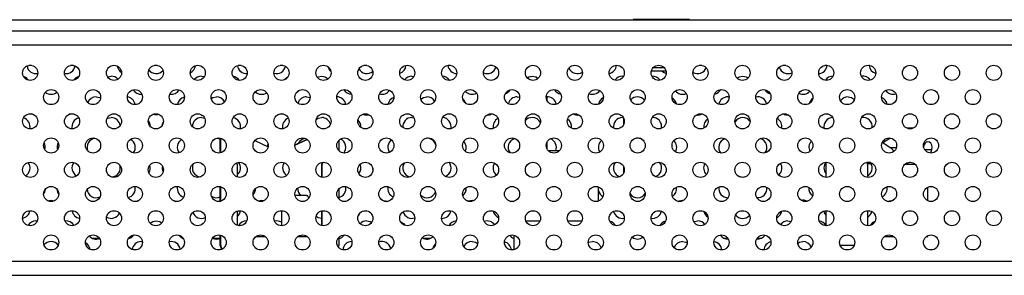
# Model space of a CAD drawing. Header units: millimetres. Extents: x 0 to 844, y -2 to 552.
# Tile 45 of 151: x 628.35 to 641.25, y 110.45 to 113.8. Entities that reach past the tile are written whole.
import ezdxf

# ---------------------------------------------------------------- set-up
doc = ezdxf.new("R2010")
doc.units = ezdxf.units.MM

msp = doc.modelspace()

# ---------------------------------------------------------------- linework, layer by layer
at = {"color": 7, "linetype": 'Continuous', "lineweight": 25}
for p, q in [((602.832, 113.801), (698.606, 113.801)), ((636.387, 113.802), (636.387, 113.801)), ((636.571, 113.802), (636.387, 113.802)), ((636.571, 113.802), (636.571, 113.801)), ((636.941, 113.802), (636.571, 113.802)), ((636.941, 113.802), (636.941, 113.801)), ((637.126, 113.802), (636.941, 113.802)), ((637.126, 113.802), (637.126, 113.801)), ((698.606, 113.652), (602.832, 113.652)), ((676.801, 113.649), (603.009, 113.649)), ((636.487, 113.652), (636.487, 113.649)), ((637.026, 113.649), (637.026, 113.652)), ((628.511, 113.201), (628.473, 113.201)), ((629.059, 113.201), (629.021, 113.201)), ((630.156, 113.201), (630.119, 113.201)), ((631.254, 113.201), (631.216, 113.201)), ((631.802, 113.201), (631.764, 113.201)), ((632.899, 113.201), (632.862, 113.201)), ((633.412, 113.201), (633.41, 113.201)), ((633.997, 113.201), (633.963, 113.201)), ((634.545, 113.201), (634.507, 113.201)), ((637.288, 113.201), (637.25, 113.201)), ((638.385, 113.201), (638.348, 113.201)), ((638.925, 113.201), (638.896, 113.201)), ((639.483, 113.201), (639.476, 113.201)), ((635.165, 113.144), (635.155, 113.163)), ((636.817, 113.126), (636.624, 113.126)), ((636.794, 113.171), (636.647, 113.171)), ((630.734, 113.061), (630.772, 113.055)), ((633.49, 113.061), (633.517, 113.058)), ((634.589, 113.027), (634.596, 113.034)), ((635.111, 113.052), (635.136, 113.026)), ((636.247, 113.061), (636.261, 113.06)), ((631.422, 112.74), (631.429, 112.728)), ((632.112, 112.79), (632.156, 112.781)), ((634.869, 112.79), (634.9, 112.786)), ((635.262, 112.74), (635.262, 112.79)), ((637.626, 112.79), (637.643, 112.789)), ((639.836, 112.802), (639.836, 112.771)), ((630.734, 112.519), (630.776, 112.511)), ((633.49, 112.519), (633.516, 112.516)), ((636.247, 112.519), (636.258, 112.519)), ((636.262, 112.511), (636.262, 112.427)), ((640.056, 112.38), (639.969, 112.38)), ((630.98, 112.055), (630.98, 112.249)), ((630.988, 112.056), (630.988, 112.247)), ((631.433, 112.216), (631.607, 112.135)), ((631.6, 112.138), (631.606, 112.17)), ((631.959, 112.16), (632.115, 112.232)), ((631.959, 112.156), (632.118, 112.23)), ((632.532, 112.217), (632.532, 112.086)), ((635.262, 112.105), (635.262, 112.198)), ((639.649, 112.195), (639.761, 112.122)), ((639.656, 112.191), (639.747, 112.25)), ((635.421, 112.084), (635.277, 112.084)), ((640.19, 112.13), (640.196, 112.152)), ((640.285, 112.053), (640.298, 112.1)), ((631.195, 111.925), (631.203, 111.903)), ((632.309, 111.903), (632.319, 111.932)), ((632.316, 111.903), (632.327, 111.933)), ((638.912, 111.735), (638.912, 111.933)), ((639.447, 111.932), (639.454, 111.903)), ((639.451, 111.918), (639.517, 111.918)), ((639.959, 111.918), (639.972, 111.918)), ((640.012, 111.933), (640.004, 111.928)), ((631.203, 111.903), (631.203, 111.74)), ((632.316, 111.903), (632.309, 111.903)), ((632.309, 111.738), (632.309, 111.903)), ((632.316, 111.736), (632.316, 111.903)), ((632.979, 111.837), (632.978, 111.853)), ((636.262, 111.876), (636.262, 111.792)), ((639.454, 111.903), (639.454, 111.735)), ((640.083, 111.903), (639.941, 111.903)), ((632.309, 111.739), (632.304, 111.739)), ((630.98, 111.42), (630.98, 111.614)), ((630.988, 111.421), (630.988, 111.612)), ((632.532, 111.582), (632.532, 111.451)), ((635.934, 111.424), (635.934, 111.609)), ((639.836, 111.532), (639.836, 111.501)), ((640.247, 111.426), (640.247, 111.607)), ((631.521, 111.435), (631.556, 111.43)), ((632.111, 111.495), (631.961, 111.495)), ((632.111, 111.495), (632.122, 111.495)), ((632.139, 111.46), (632.122, 111.495)), ((632.146, 111.473), (632.134, 111.47)), ((634.278, 111.435), (634.304, 111.432)), ((637.035, 111.435), (637.05, 111.434)), ((639.792, 111.435), (639.794, 111.435)), ((631.203, 111.293), (631.203, 111.105)), ((631.781, 111.298), (631.781, 111.1)), ((632.309, 111.103), (632.309, 111.295)), ((632.316, 111.101), (632.316, 111.297)), ((635.049, 111.295), (635.101, 111.295)), ((635.597, 111.295), (635.649, 111.295)), ((638.912, 111.1), (638.912, 111.298)), ((639.454, 111.298), (639.454, 111.1)), ((628.568, 111.164), (628.584, 111.163)), ((631.324, 111.164), (631.327, 111.164)), ((636.262, 111.241), (636.262, 111.236)), ((636.265, 111.233), (636.262, 111.236)), ((638.413, 111.164), (638.456, 111.156)), ((629.307, 110.936), (629.397, 110.936)), ((629.781, 110.936), (629.798, 110.936)), ((629.946, 110.893), (629.962, 110.892)), ((630.488, 110.936), (630.494, 110.936)), ((630.882, 110.936), (630.979, 110.936)), ((630.98, 110.843), (630.98, 110.979)), ((630.988, 110.843), (630.988, 110.977)), ((631.446, 110.958), (631.572, 110.958)), ((631.994, 110.958), (632.121, 110.958)), ((632.532, 110.947), (632.532, 110.843)), ((632.532, 110.936), (632.555, 110.936)), ((633.639, 110.936), (633.736, 110.936)), ((634.82, 110.936), (634.824, 110.936)), ((634.824, 110.978), (634.824, 110.785)), ((637.577, 110.936), (637.626, 110.936)), ((638.01, 110.936), (638.068, 110.936)), ((639.675, 110.958), (639.801, 110.958)), ((640.223, 110.958), (640.247, 110.958)), ((640.247, 110.958), (640.247, 110.972)), ((630.988, 110.843), (630.98, 110.843)), ((562.376, 110.637), (782.316, 110.637)), ((561.927, 110.451), (782.765, 110.451))]:
    msp.add_line(p, q, dxfattribs=at)
at = {"color": 8, "linetype": 'Continuous', "lineweight": 25}
for p, q in [((676.712, 113.467), (602.892, 113.467)), ((639.989, 112.373), (640.036, 112.373)), ((639.832, 112.122), (639.761, 112.122)), ((640.202, 112.1), (640.298, 112.1)), ((639.496, 111.928), (639.448, 111.928)), ((639.281, 110.843), (639.098, 110.843))]:
    msp.add_line(p, q, dxfattribs=at)
at = {"color": 7, "linetype": 'Continuous', "lineweight": 25, "flags": 128}
for points in [[(636.819, 113.095), (636.792, 113.103), (636.757, 113.126)], [(629.505, 113.051), (629.507, 113.052), (629.552, 113.061)], [(631.818, 113.011), (631.831, 113.026), (631.867, 113.051)], [(632.251, 113.046), (632.263, 113.052), (632.309, 113.061)], [(632.309, 113.061), (632.355, 113.052), (632.393, 113.026)], [(634.999, 113.041), (635.02, 113.052), (635.066, 113.061)], [(635.066, 113.061), (635.111, 113.052), (635.143, 113.032)], [(637.747, 113.034), (637.777, 113.052), (637.822, 113.061)], [(637.822, 113.061), (637.868, 113.052), (637.892, 113.039)], [(632.014, 112.875), (631.999, 112.858), (631.973, 112.838)], [(629.355, 112.79), (629.401, 112.781), (629.413, 112.775)], [(630.863, 112.769), (630.885, 112.781), (630.931, 112.79)], [(633.608, 112.76), (633.642, 112.781), (633.687, 112.79)], [(639.201, 112.79), (639.246, 112.781), (639.284, 112.756)], [(628.541, 112.555), (628.522, 112.561), (628.511, 112.566)], [(629.016, 112.565), (629.007, 112.561), (628.993, 112.556)], [(630.181, 112.558), (630.143, 112.552), (630.099, 112.56)], [(631.778, 112.568), (631.764, 112.561), (631.73, 112.553)], [(629.497, 112.505), (629.507, 112.51), (629.552, 112.519)], [(630.039, 112.475), (630.056, 112.446), (630.065, 112.401)], [(630.222, 112.418), (630.23, 112.446), (630.236, 112.458)], [(632.236, 112.494), (632.263, 112.51), (632.309, 112.519)], [(638.948, 112.376), (638.949, 112.376), (638.955, 112.378)], [(630.937, 112.248), (630.976, 112.239), (630.98, 112.237)], [(639.669, 112.222), (639.679, 112.213), (639.683, 112.208)], [(640.298, 112.1), (640.301, 112.129), (640.296, 112.158), (640.283, 112.182), (640.265, 112.198), (640.244, 112.202), (640.224, 112.195), (640.207, 112.178), (640.196, 112.152)], [(639.761, 112.122), (639.785, 112.097), (639.797, 112.072)], [(640.004, 111.928), (639.975, 111.918), (639.961, 111.919)], [(628.686, 111.575), (628.678, 111.541), (628.667, 111.521)], [(628.865, 111.517), (628.852, 111.541), (628.843, 111.579)], [(628.723, 111.427), (628.765, 111.435), (628.808, 111.427)], [(629.891, 111.422), (629.901, 111.426), (629.91, 111.429)], [(630.358, 111.434), (630.385, 111.426), (630.401, 111.418)], [(631.472, 111.424), (631.476, 111.426), (631.521, 111.435)], [(633.097, 111.435), (633.142, 111.426), (633.159, 111.418)], [(634.223, 111.422), (634.233, 111.426), (634.278, 111.435)], [(636.976, 111.419), (636.989, 111.426), (637.035, 111.435)], [(639.73, 111.418), (639.746, 111.426), (639.792, 111.435)], [(638.912, 111.24), (638.894, 111.27), (638.887, 111.294)], [(630.063, 111.133), (630.097, 111.155), (630.143, 111.164)], [(630.143, 111.164), (630.189, 111.155), (630.216, 111.139)], [(630.605, 111.143), (630.621, 111.129), (630.633, 111.116)], [(632.309, 111.197), (632.263, 111.206), (632.236, 111.222)], [(632.9, 111.164), (632.945, 111.155), (632.964, 111.145)], [(633.341, 111.154), (633.378, 111.129), (633.396, 111.106)], [(637.182, 111.153), (637.186, 111.155), (637.232, 111.164)], [(633.233, 110.942), (633.209, 110.961), (633.202, 110.968)], [(634.278, 110.893), (634.324, 110.884), (634.35, 110.869)], [(635.799, 110.88), (635.808, 110.884), (635.853, 110.893)], [(637.035, 110.893), (637.08, 110.884), (637.094, 110.877)], [(638.542, 110.872), (638.564, 110.884), (638.61, 110.893)], [(639.68, 110.962), (639.679, 110.961), (639.676, 110.958)], [(632.528, 110.82), (632.53, 110.828), (632.532, 110.843)], [(633.77, 110.809), (633.774, 110.819), (633.799, 110.857)]]:
    msp.add_lwpolyline(points, dxfattribs=at)
at = {"color": 7, "linetype": 'Continuous', "lineweight": 25}
for centre, radius in [((628.492, 113.104), 0.0991), ((629.04, 113.104), 0.0991), ((629.589, 113.104), 0.0991), ((630.137, 113.104), 0.0991), ((630.686, 113.104), 0.0991), ((631.235, 113.104), 0.0991), ((631.783, 113.104), 0.0991), ((632.332, 113.104), 0.0991), ((632.88, 113.104), 0.0991), ((633.429, 113.104), 0.0991), ((633.978, 113.104), 0.0991), ((634.526, 113.104), 0.0991), ((635.075, 113.104), 0.0991), ((635.623, 113.104), 0.0991), ((636.172, 113.104), 0.0991), ((636.721, 113.104), 0.0991), ((637.269, 113.104), 0.0991), ((637.818, 113.104), 0.0991), ((638.366, 113.104), 0.0991), ((638.915, 113.104), 0.0991), ((639.464, 113.104), 0.0991), ((640.012, 113.104), 0.0991), ((640.561, 113.104), 0.0991), ((641.109, 113.104), 0.0991), ((628.766, 112.787), 0.099), ((629.315, 112.787), 0.099), ((629.863, 112.787), 0.099), ((630.412, 112.787), 0.099), ((630.96, 112.787), 0.099), ((631.509, 112.787), 0.099), ((632.058, 112.787), 0.099), ((632.606, 112.787), 0.099), ((633.155, 112.787), 0.099), ((633.703, 112.787), 0.099), ((634.252, 112.787), 0.099), ((634.801, 112.787), 0.099), ((635.349, 112.787), 0.099), ((635.898, 112.787), 0.099), ((636.446, 112.787), 0.099), ((636.995, 112.787), 0.099), ((637.544, 112.787), 0.099), ((638.092, 112.787), 0.099), ((638.641, 112.787), 0.099), ((639.189, 112.787), 0.099), ((639.738, 112.787), 0.099), ((640.287, 112.787), 0.099), ((640.835, 112.787), 0.099), ((628.492, 112.469), 0.0991), ((629.04, 112.469), 0.0991), ((629.589, 112.469), 0.0991), ((630.137, 112.469), 0.0991), ((630.686, 112.469), 0.0991), ((631.235, 112.469), 0.0991), ((631.783, 112.469), 0.0991), ((632.332, 112.469), 0.0991), ((632.88, 112.469), 0.0991), ((633.429, 112.469), 0.0991), ((633.978, 112.469), 0.0991), ((634.526, 112.469), 0.0991), ((635.075, 112.469), 0.0991), ((635.623, 112.469), 0.0991), ((636.172, 112.469), 0.0991), ((636.721, 112.469), 0.0991), ((637.269, 112.469), 0.0991), ((637.818, 112.469), 0.0991), ((638.366, 112.469), 0.0991), ((638.915, 112.469), 0.0991), ((639.464, 112.469), 0.0991), ((640.012, 112.469), 0.0991), ((640.561, 112.469), 0.0991), ((641.109, 112.469), 0.0991), ((628.766, 112.152), 0.0991), ((629.315, 112.152), 0.0991), ((629.863, 112.152), 0.0991), ((630.412, 112.152), 0.0991), ((630.96, 112.152), 0.0991), ((631.509, 112.152), 0.0991), ((632.058, 112.152), 0.0991), ((632.606, 112.152), 0.0991), ((633.155, 112.152), 0.0991), ((633.703, 112.152), 0.0991), ((634.252, 112.152), 0.0991), ((634.801, 112.152), 0.0991), ((635.349, 112.152), 0.0991), ((635.898, 112.152), 0.0991), ((636.446, 112.152), 0.0991), ((636.995, 112.152), 0.0991), ((637.544, 112.152), 0.0991), ((638.092, 112.152), 0.0991), ((638.641, 112.152), 0.0991), ((639.189, 112.152), 0.0991), ((639.738, 112.152), 0.0991), ((640.287, 112.152), 0.0991), ((640.835, 112.152), 0.0991), ((628.492, 111.834), 0.0991), ((629.04, 111.834), 0.0991), ((629.589, 111.834), 0.0991), ((630.137, 111.834), 0.0991), ((630.686, 111.834), 0.0991), ((631.235, 111.834), 0.0991), ((631.783, 111.834), 0.0991), ((632.332, 111.834), 0.0991), ((632.88, 111.834), 0.0991), ((633.429, 111.834), 0.0991), ((633.978, 111.834), 0.0991), ((634.526, 111.834), 0.0991), ((635.075, 111.834), 0.0991), ((635.623, 111.834), 0.0991), ((636.172, 111.834), 0.0991), ((636.721, 111.834), 0.0991), ((637.269, 111.834), 0.0991), ((637.818, 111.834), 0.0991), ((638.366, 111.834), 0.0991), ((638.915, 111.834), 0.0991), ((639.464, 111.834), 0.0991), ((640.012, 111.834), 0.0991), ((640.561, 111.834), 0.0991), ((641.109, 111.834), 0.0991), ((628.766, 111.517), 0.0991), ((629.315, 111.517), 0.0991), ((629.863, 111.517), 0.0991), ((630.412, 111.517), 0.0991), ((630.96, 111.517), 0.0991), ((631.509, 111.517), 0.0991), ((632.058, 111.517), 0.0991), ((632.606, 111.517), 0.0991), ((633.155, 111.517), 0.0991), ((633.703, 111.517), 0.0991), ((634.252, 111.517), 0.0991), ((634.801, 111.517), 0.0991), ((635.349, 111.517), 0.0991), ((635.898, 111.517), 0.0991), ((636.446, 111.517), 0.0991), ((636.995, 111.517), 0.0991), ((637.544, 111.517), 0.0991), ((638.092, 111.517), 0.0991), ((638.641, 111.517), 0.0991), ((639.189, 111.517), 0.0991), ((639.738, 111.517), 0.0991), ((640.287, 111.517), 0.0991), ((640.835, 111.517), 0.0991), ((628.492, 111.199), 0.0991), ((629.04, 111.199), 0.0991), ((629.589, 111.199), 0.0991), ((630.137, 111.199), 0.0991), ((630.686, 111.199), 0.0991), ((631.235, 111.199), 0.0991), ((631.783, 111.199), 0.0991), ((632.332, 111.199), 0.0991), ((632.88, 111.199), 0.0991), ((633.429, 111.199), 0.0991), ((633.978, 111.199), 0.0991), ((634.526, 111.199), 0.0991), ((635.075, 111.199), 0.0991), ((635.623, 111.199), 0.0991), ((636.172, 111.199), 0.0991), ((636.721, 111.199), 0.0991), ((637.269, 111.199), 0.0991), ((637.818, 111.199), 0.0991), ((638.366, 111.199), 0.0991), ((638.915, 111.199), 0.0991), ((639.464, 111.199), 0.0991), ((640.012, 111.199), 0.0991), ((640.561, 111.199), 0.0991), ((641.109, 111.199), 0.0991), ((628.766, 110.882), 0.0991), ((629.315, 110.882), 0.0991), ((629.863, 110.882), 0.0991), ((630.412, 110.882), 0.0991), ((630.96, 110.882), 0.0991), ((631.509, 110.882), 0.0991), ((632.058, 110.882), 0.0991), ((632.606, 110.882), 0.0991), ((633.155, 110.882), 0.0991), ((633.703, 110.882), 0.0991), ((634.252, 110.882), 0.0991), ((634.801, 110.882), 0.0991), ((635.349, 110.882), 0.0991), ((635.898, 110.882), 0.0991), ((636.446, 110.882), 0.0991), ((636.995, 110.882), 0.0991), ((637.544, 110.882), 0.0991), ((638.092, 110.882), 0.0991), ((638.641, 110.882), 0.0991), ((639.189, 110.882), 0.0991), ((639.738, 110.882), 0.0991), ((640.287, 110.882), 0.0991), ((640.835, 110.882), 0.0991)]:
    msp.add_circle(centre, radius, dxfattribs=at)
for centre, radius, start, end in [((628.568, 113.213), 0.119, 189.1931, 280.9619), ((628.962, 113.213), 0.119, 260.3274, 351.3323), ((629.749, 113.213), 0.119, 189.534, 238.8749), ((630.537, 113.213), 0.119, 294.9272, 352.7879), ((631.324, 113.213), 0.119, 186.8016, 274.2203), ((633.294, 113.213), 0.119, 287.8811, 354.5027), ((634.081, 113.213), 0.119, 185.3412, 267.6063), ((636.05, 113.213), 0.119, 281.1672, 355.1884), ((638.807, 113.213), 0.119, 274.5826, 354.9425), ((639.595, 113.213), 0.119, 185.6668, 254.3801), ((630.143, 113.213), 0.119, 215.8548, 318.3061), ((631.718, 113.213), 0.119, 253.4378, 348.1685), ((632.506, 113.213), 0.119, 194.1673, 229.9392), ((632.9, 113.213), 0.119, 209.0528, 310.8923), ((634.475, 113.213), 0.119, 246.3375, 344.0446), ((635.656, 113.213), 0.119, 202.8918, 303.4321), ((637.232, 113.213), 0.119, 239.0356, 338.9874), ((638.413, 113.213), 0.119, 197.5391, 296.0742), ((628.371, 112.942), 0.119, 33.2553, 73.3275), ((629.158, 112.942), 0.119, 105.1334, 147.0946), ((629.552, 112.942), 0.119, 41.1766, 90), ((630.734, 112.942), 0.119, 90, 141.5291), ((631.128, 112.942), 0.119, 32.0475, 81.0246), ((633.49, 112.942), 0.119, 90, 144.2966), ((633.884, 112.942), 0.119, 32.0981, 87.9877), ((636.247, 112.942), 0.119, 90, 146.3689), ((636.641, 112.942), 0.119, 33.1088, 94.5224), ((639.004, 112.942), 0.119, 90, 147.6628), ((639.398, 112.942), 0.119, 34.9323, 100.7659), ((628.765, 112.942), 0.119, 230.9043, 310.0525), ((629.946, 112.942), 0.119, 209.4847, 274.3502), ((630.34, 112.942), 0.119, 260.5132, 329.0857), ((631.521, 112.942), 0.119, 226.0121, 304.8566), ((632.703, 112.942), 0.119, 208.461, 267.7954), ((633.097, 112.942), 0.119, 254.3457, 326.6507), ((634.278, 112.942), 0.119, 221.566, 299.3541), ((634.672, 112.942), 0.119, 289.3741, 329.845), ((635.46, 112.942), 0.119, 208.3706, 260.8824), ((635.853, 112.942), 0.119, 248.3484, 323.535), ((637.035, 112.942), 0.119, 217.6431, 293.6099), ((637.429, 112.942), 0.119, 281.5373, 331.4174), ((638.216, 112.942), 0.119, 209.4519, 253.3562), ((638.61, 112.942), 0.119, 242.5351, 319.8025), ((639.792, 112.942), 0.119, 214.3146, 287.6709), ((629.355, 112.671), 0.119, 90, 157.8348), ((629.749, 112.671), 0.119, 8.0063, 82.791), ((630.537, 112.671), 0.119, 102.6265, 171.9046), ((630.931, 112.671), 0.119, 26.4772, 90), ((632.112, 112.671), 0.119, 90, 162.4179), ((632.506, 112.671), 0.119, 8.7209, 90), ((633.294, 112.671), 0.119, 109.5254, 170.9129), ((633.687, 112.671), 0.119, 32.4365, 90), ((634.081, 112.671), 0.119, 16.7972, 51.3694), ((634.869, 112.671), 0.119, 90, 166.1266), ((635.263, 112.671), 0.119, 10.33, 96.0152), ((636.05, 112.671), 0.119, 116.9152, 168.7798), ((636.444, 112.671), 0.119, 90, 138.7797), ((636.444, 112.671), 0.119, 38.9558, 90), ((636.838, 112.671), 0.119, 12.2488, 60.4351), ((637.626, 112.671), 0.119, 90, 168.9349), ((638.019, 112.671), 0.119, 12.8376, 102.7264), ((638.807, 112.671), 0.119, 125.3563, 165.028), ((639.201, 112.671), 0.119, 90, 145.4455), ((639.595, 112.671), 0.119, 9.6569, 68.0859), ((632.9, 112.671), 0.119, 244.9864, 284.1115), ((634.475, 112.671), 0.119, 268.597, 299.8906), ((635.656, 112.671), 0.119, 242.3253, 279.1221), ((637.232, 112.671), 0.119, 262.68, 298.3876), ((638.413, 112.671), 0.119, 240.4919, 273.4682), ((628.371, 112.4), 0.119, 345.4959, 74.0216), ((629.158, 112.4), 0.119, 104.8449, 194.5591), ((629.552, 112.4), 0.119, 6.3514, 90), ((630.734, 112.4), 0.119, 90, 179.8061), ((631.128, 112.4), 0.119, 345.5882, 80.052), ((631.915, 112.4), 0.119, 110.8232, 193.9061), ((632.309, 112.4), 0.119, 15.5757, 90), ((632.703, 112.4), 0.119, 354.9601, 47.5377), ((633.49, 112.4), 0.119, 90, 185.7258), ((633.884, 112.4), 0.119, 346.7003, 86.2771), ((634.672, 112.4), 0.119, 116.8722, 192.38), ((635.066, 112.4), 0.119, 90, 138.7042), ((635.066, 112.4), 0.119, 26.2204, 90), ((635.46, 112.4), 0.119, 351.0687, 54.6311), ((636.247, 112.4), 0.119, 90, 189.9392), ((636.641, 112.4), 0.119, 348.9969, 92.8508), ((637.429, 112.4), 0.119, 123.1724, 189.9575), ((637.822, 112.4), 0.119, 90, 150.0416), ((637.822, 112.4), 0.119, 37.533, 90), ((638.216, 112.4), 0.119, 348.3233, 61.0678), ((639.004, 112.4), 0.119, 91.5801, 192.676), ((639.398, 112.4), 0.119, 352.6919, 99.9488), ((628.568, 112.129), 0.119, 344.8827, 28.1249), ((628.962, 112.129), 0.119, 150.3385, 196.4827), ((629.355, 112.129), 0.119, 97.1081, 204.9652), ((629.749, 112.129), 0.119, 321.4308, 61), ((630.537, 112.129), 0.119, 122.4448, 217.0739), ((632.112, 112.129), 0.119, 101.4419, 153.9921), ((632.506, 112.129), 0.119, 320.2865, 65.1189), ((633.294, 112.129), 0.119, 126.879, 214.6265), ((633.687, 112.129), 0.119, 15.8154, 93.5923), ((634.081, 112.129), 0.119, 333.62, 41.4542), ((634.869, 112.129), 0.119, 105.5225, 217.8412), ((635.263, 112.129), 0.119, 337.6215, 69.1464), ((636.05, 112.129), 0.119, 131.5958, 211.5477), ((636.444, 112.129), 0.119, 58.7155, 109.7418), ((636.838, 112.129), 0.119, 329.6222, 46.7509), ((637.626, 112.129), 0.119, 109.5225, 219.6525), ((638.019, 112.129), 0.119, 321.337, 73.1416), ((638.807, 112.129), 0.119, 136.7179, 207.7987), ((628.371, 111.858), 0.119, 300.5783, 37.057), ((629.158, 111.858), 0.119, 142.6049, 240.2382), ((630.734, 111.858), 0.119, 151.194, 262.0168), ((631.128, 111.858), 0.119, 309.5663, 38.5361), ((631.915, 111.858), 0.119, 144.6691, 235.8529), ((632.703, 111.858), 0.119, 321.0984, 23.5866), ((633.49, 111.858), 0.119, 144.9605, 257.5523), ((633.884, 111.858), 0.119, 292.165, 39.1443), ((634.672, 111.858), 0.119, 147.3857, 231.2397), ((636.247, 111.858), 0.119, 141.9421, 253.3376), ((636.641, 111.858), 0.119, 288.0417, 38.5855), ((637.429, 111.858), 0.119, 150.7509, 226.2964), ((638.216, 111.858), 0.119, 310.3639, 31.5676), ((639.004, 111.858), 0.119, 140.8921, 219.3731), ((639.398, 111.858), 0.119, 298.4125, 30.1554), ((629.552, 111.858), 0.119, 273.9428, 19.7556), ((629.946, 111.858), 0.119, 327.6902, 18.0807), ((630.34, 111.858), 0.119, 167.8232, 205.632), ((637.822, 111.858), 0.119, 228.0252, 290.2978), ((629.355, 111.587), 0.119, 184.4149, 295.3384), ((629.749, 111.587), 0.119, 282.6781, 13.9359), ((630.537, 111.587), 0.119, 166.2797, 252.4415), ((631.324, 111.587), 0.119, 316.3507, 1.8973), ((632.112, 111.587), 0.119, 177.6541, 230.8257), ((632.506, 111.587), 0.119, 282.5117, 13.3294), ((633.294, 111.587), 0.119, 167.3513, 246.417), ((633.687, 111.587), 0.119, 226.661, 338.9555), ((634.081, 111.587), 0.119, 308.6431, 6.573), ((636.05, 111.587), 0.119, 192.589, 240.2358), ((636.444, 111.587), 0.119, 215.6401, 328.078), ((636.838, 111.587), 0.119, 301.8925, 9.845), ((637.626, 111.587), 0.119, 169.2044, 272.0845), ((638.019, 111.587), 0.119, 263.3028, 8.6632), ((638.807, 111.587), 0.119, 172.2085, 233.6801), ((639.595, 111.587), 0.119, 295.6155, 12.0984), ((630.931, 111.587), 0.119, 236.9985, 294.7045), ((638.61, 111.316), 0.119, 61.8237, 100.7818), ((628.371, 111.316), 0.119, 280.5328, 351.3824), ((629.158, 111.316), 0.119, 188.5947, 260.7345), ((629.552, 111.316), 0.119, 238.9729, 335.7823), ((630.734, 111.316), 0.119, 200.2707, 295.3291), ((631.128, 111.316), 0.119, 309.5663, 351.1322), ((632.703, 111.316), 0.119, 314.9308, 338.3989), ((633.49, 111.316), 0.119, 196.1614, 288.3986), ((633.884, 111.316), 0.119, 267.2852, 349.9837), ((634.672, 111.316), 0.119, 190.6586, 246.8177), ((636.247, 111.316), 0.119, 192.9323, 281.6004), ((636.641, 111.316), 0.119, 260.636, 347.945), ((637.429, 111.316), 0.119, 193.5569, 238.9416), ((638.216, 111.316), 0.119, 295.6949, 348.55), ((639.398, 111.316), 0.119, 298.4125, 345.0131), ((628.568, 111.045), 0.119, 90, 150.3082), ((628.962, 111.045), 0.119, 29.3507, 96.5714), ((631.324, 111.045), 0.119, 90, 151.7863), ((631.718, 111.045), 0.119, 58.1793, 102.8379), ((632.9, 111.045), 0.119, 90, 136.7274), ((634.081, 111.045), 0.119, 95.3502, 152.4066), ((634.475, 111.045), 0.119, 34.2767, 108.9394), ((636.05, 111.045), 0.119, 28.3887, 74.9945), ((636.838, 111.045), 0.119, 102.4817, 152.0146), ((637.232, 111.045), 0.119, 37.7477, 90), ((637.822, 111.316), 0.119, 218.1359, 317.3819), ((638.413, 111.045), 0.119, 90, 144.6363), ((638.807, 111.045), 0.119, 27.6006, 82.3346), ((639.595, 111.045), 0.119, 110.409, 150.274), ((628.765, 110.774), 0.119, 90, 140.8103), ((628.765, 110.774), 0.119, 37.8086, 90), ((629.158, 110.774), 0.119, 7.8621, 61.3507), ((629.355, 111.045), 0.119, 220.637, 291.2933), ((629.749, 111.045), 0.119, 283.0868, 326.7242), ((629.946, 110.774), 0.119, 90, 172.7155), ((630.34, 110.774), 0.119, 9.5527, 103.0422), ((630.537, 111.045), 0.119, 214.9165, 250.1923), ((630.931, 111.045), 0.119, 244.1664, 294.7045), ((632.506, 111.045), 0.119, 282.5117, 327.3293), ((632.703, 110.774), 0.119, 90, 174.6523), ((633.097, 110.774), 0.119, 13.2304, 110.0619), ((633.687, 111.045), 0.119, 238.8051, 312.383), ((634.278, 110.774), 0.119, 90, 154.5269), ((634.672, 110.774), 0.119, 4.4076, 75.4585), ((634.869, 111.045), 0.119, 215.1962, 247.8701), ((635.853, 110.774), 0.119, 17.8756, 90), ((636.444, 111.045), 0.119, 233.7555, 307.8468), ((637.035, 110.774), 0.119, 90, 160.3695), ((637.429, 110.774), 0.119, 4.2012, 82.0717), ((637.626, 111.045), 0.119, 213.5425, 273.1569), ((638.019, 111.045), 0.119, 262.6202, 325.4407), ((638.216, 110.774), 0.119, 102.3249, 175.7642), ((638.61, 110.774), 0.119, 23.4361, 90), ((631.057, 110.843), 0.0762, 179.9974, 223.1306), ((631.064, 110.843), 0.0762, 180.0077, 220.7042)]:
    msp.add_arc(centre, radius, start, end, dxfattribs=at)
for points, knots in [([(634.984, 111.164), (634.986, 111.164), (635.013, 111.164), (635.075, 111.164), (635.137, 111.164), (635.167, 111.164)], [0, 0, 0, 0, 0.040325, 0.53355, 1, 1, 1, 1]), ([(635.533, 111.164), (635.558, 111.164), (635.612, 111.164), (635.674, 111.164), (635.703, 111.164), (635.716, 111.164)], [0, 0, 0, 0, 0.336279, 0.705347, 1, 1, 1, 1])]:
    msp.add_open_spline(points, degree=3, knots=knots, dxfattribs=at)

doc.saveas('drawing.dxf')
